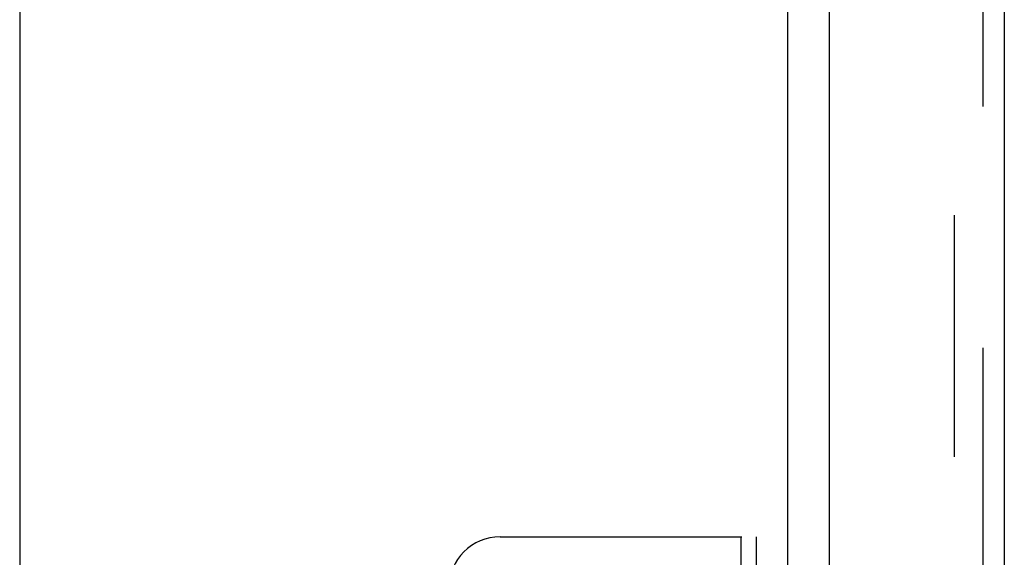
# Model space of a CAD drawing. Header units: inches. Extents: x 0 to 215, y 0 to 139.
# Tile 40 of 103: x 37.49 to 42.3, y 54.65 to 57.28. Entities that reach past the tile are written whole.
import ezdxf

# ---------------------------------------------------------------- set-up
doc = ezdxf.new("R2010")
doc.units = ezdxf.units.IN
doc.header["$LTSCALE"] = 11.804375
doc.header["$MEASUREMENT"] = 0
doc.linetypes.add('HIDDEN', pattern=[0.2, 0.1, -0.1])
doc.layers.get('0').update_dxf_attribs({"linetype": 'CONTINUOUS'})
doc.layers.add('DEFAULT_2', color=8, linetype='HIDDEN')
doc.layers.add('DOOR_ASSEMBLY', color=7, linetype='CONTINUOUS')

msp = doc.modelspace()

# ---------------------------------------------------------------- linework, layer by layer
at = {"color": 3, "linetype": 'Continuous'}
for p, q in [((41.2448, 91.5528), (41.2448, 12.4488)), ((37.4948, 91.5008), (37.4948, 11.1258))]:
    msp.add_line(p, q, dxfattribs=at)
at = {"layer": 'DEFAULT_2', "color": 8, "linetype": 'HIDDEN'}
for p, q in [((42.0574, 91.7353), (42.0574, 12.2664)), ((39.8408, 54.7508), (41.0908, 54.7508)), ((41.0158, 54.7508), (41.0158, 49.2508)), ((41.0908, 54.7508), (41.0908, 49.2508))]:
    msp.add_line(p, q, dxfattribs=at)
msp.add_arc((39.8408, 54.5008), 0.25, 90, 180, dxfattribs=at)
at = {"layer": 'DOOR_ASSEMBLY', "color": 8, "linetype": 'HIDDEN'}
msp.add_line((42.1988, 11.9973), (42.1988, 92.0043), dxfattribs=at)
at = {"layer": 'DOOR_ASSEMBLY', "color": 3, "linetype": 'Continuous'}
for p, q in [((42.3028, 63.2508), (42.3028, 40.7508)), ((41.4488, 41.9583), (41.4488, 62.0433))]:
    msp.add_line(p, q, dxfattribs=at)

doc.saveas('drawing.dxf')
